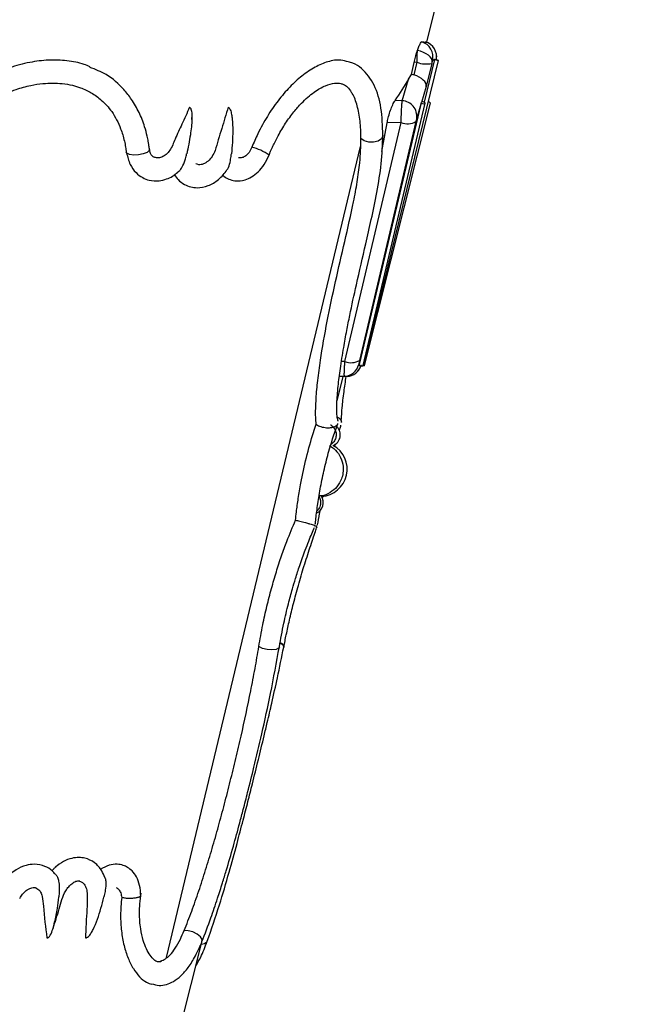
# Model space of a CAD drawing. Header units: millimetres. Extents: x 73.9 to 130, y 75.3 to 172.3.
# Tile 11 of 14: x 116.3 to 120.2, y 115.2 to 121.5. Entities that reach past the tile are written whole.
import ezdxf

# ---------------------------------------------------------------- set-up
doc = ezdxf.new("R2010")
doc.units = ezdxf.units.MM
doc.styles.add('SLDTEXTSTYLE0', font='TXT', dxfattribs={"width": 0.75})
doc.dimstyles.new('SLDDIMSTYLE0', dxfattribs={"dimtxt": 3.5, "dimasz": 3.556, "dimexe": 0, "dimexo": 0.0625, "dimgap": 0.875, "dimtad": 1, "dimdec": 0, "dimlfac": 20, "dimrnd": 1e-09, "dimzin": 12, "dimdsep": 46, "dimtxsty": 'SLDTEXTSTYLE0', "dimblk1": 'CLOSED', "dimblk2": 'CLOSED', "dimsah": 1, "dimcen": 0.09, "dimadec": 0, "dimazin": 3, "dimtfac": 1, "dimtdec": 0, "dimtofl": 0, "dimtmove": 0, "dimatfit": 3, "dimldrblk": 'CLOSED', "dimfxl": 0, "dimfrac": 2, "dimtolj": 1, "dimtzin": 12, "dimarcsym": 0})

# ---------------------------------------------------------------- blocks, each defined once
blk = doc.blocks.new('_Closed')
at = {"color": 0, "linetype": 'ByBlock', "lineweight": -2}
for p, q in [((-1, 0.166667), (0, 0)), ((-1, 0.166667), (-1, -0.166667)), ((0, 0), (-1, -0.166667)), ((0, 0), (-1, 0))]:
    blk.add_line(p, q, dxfattribs=at)
blk = doc.blocks.new('_D')
at = {"color": 7, "linetype": 'Continuous', "lineweight": 0}
for p, q in [((115.6694, 129.8372), (129.9685, 129.8372)), ((128.9685, 129.8372), (128.9685, 75.3422)), ((121.2985, 75.3422), (129.9685, 75.3422))]:
    blk.add_line(p, q, dxfattribs=at)
at = {"color": 7, "linetype": 'Continuous', "lineweight": 18, "xscale": 3.556, "yscale": 3.556}
for p, rotation in [((128.9685, 129.8372, -0.0315), 90.0000000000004), ((128.9685, 75.3422, -0.0315), 270.0000000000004)]:
    blk.add_blockref('_Closed', p, dxfattribs=dict(at, rotation=rotation))
at = {"color": 7, "linetype": 'Continuous', "lineweight": 18, "insert": (124.4568, 96.2019), "char_height": 3.5, "attachment_point": 1, "rotation": 90, "style": 'SLDTEXTSTYLE0'}
blk.add_mtext('1090', dxfattribs=at)

msp = doc.modelspace()

# ---------------------------------------------------------------- linework, layer by layer
at = {"color": 7, "linetype": 'Continuous', "lineweight": 25}
for p, q in [((118.8901, 121.351), (118.9616, 121.6372)), ((118.4858, 119.2721), (118.9646, 121.232)), ((118.7911, 121.1425), (118.8088, 121.2204)), ((118.8081, 121.1391), (118.8276, 121.2205)), ((118.8276, 121.2205), (118.8088, 121.2204)), ((118.9396, 121.2379), (118.8728, 120.9643)), ((118.9223, 121.214), (118.8867, 121.0652)), ((118.9411, 121.2379), (118.9396, 121.2379)), ((118.9396, 121.2379), (118.9396, 121.2379)), ((118.7738, 121.1116), (118.7911, 121.1425)), ((118.7323, 120.973), (118.7738, 121.1116)), ((118.8867, 121.0652), (118.8561, 120.9632)), ((118.8525, 120.9512), (118.4565, 119.2781)), ((118.4815, 119.2723), (118.8804, 120.9575)), ((118.49, 119.272), (118.9146, 120.9571)), ((118.7323, 120.973), (118.6868, 120.9751)), ((118.8525, 120.9512), (118.8255, 120.8613)), ((118.8537, 120.9573), (118.8525, 120.9512)), ((118.8583, 120.9692), (118.8561, 120.9632)), ((117.3815, 120.8522), (117.3819, 120.8649)), ((118.3641, 119.298), (118.7254, 120.8332)), ((118.8201, 120.8399), (118.4588, 119.3047)), ((118.7254, 120.8332), (118.6356, 120.8318)), ((116.9626, 120.6381), (116.9603, 120.6428)), ((117.2177, 115.4671), (118.4651, 120.6802)), ((118.3641, 119.298), (118.3406, 119.2977)), ((118.4533, 119.2781), (118.4565, 119.2781)), ((118.4565, 119.2781), (118.4549, 119.2722)), ((118.3143, 119.0457), (118.353, 119.2009)), ((118.3614, 119.2019), (118.3325, 119.2004)), ((118.3778, 119.2019), (118.353, 119.2006)), ((118.3778, 119.2019), (118.3614, 119.2019)), ((118.3436, 118.9047), (118.3433, 118.9117)), ((118.221, 118.4206), (118.2238, 118.4342)), ((117.2103, 114.6263), (117.4447, 115.5645))]:
    msp.add_line(p, q, dxfattribs=at)
at = {"color": 7, "linetype": 'Continuous', "lineweight": 25, "flags": 128}
for points in [[(118.9246, 121.2229), (118.9244, 121.2333), (118.9202, 121.2442), (118.9121, 121.2552), (118.9005, 121.2658), (118.8859, 121.2757), (118.8688, 121.2843), (118.8499, 121.2914), (118.8301, 121.2966)], [(118.9396, 121.2379), (118.949, 121.2356), (118.957, 121.2337), (118.9625, 121.2324), (118.9646, 121.232), (118.9631, 121.2324), (118.958, 121.2337), (118.9503, 121.2356), (118.9411, 121.2379)], [(118.8537, 120.9573), (118.8632, 120.9555), (118.8716, 120.9548), (118.8776, 120.9555), (118.8804, 120.9573), (118.8794, 120.96), (118.8748, 120.9632), (118.8674, 120.9664), (118.8583, 120.9692)], [(118.4549, 119.2722), (118.4644, 119.2703), (118.4727, 119.2697), (118.4788, 119.2703), (118.4815, 119.2721), (118.4815, 119.2723)], [(118.4868, 119.2762), (118.4885, 119.2748), (118.4901, 119.2721), (118.4879, 119.2703), (118.4823, 119.2697), (118.4772, 119.27)], [(117.9495, 117.4899), (117.9619, 117.4814), (117.9716, 117.4676), (117.9718, 117.4617)]]:
    msp.add_lwpolyline(points, dxfattribs=at)
at = {"color": 8, "linetype": 'Continuous', "lineweight": 25, "flags": 128}
for points in [[(118.6084, 120.7514), (118.6081, 120.7473), (118.5985, 120.729), (118.5774, 120.7147), (118.5486, 120.7071), (118.517, 120.7074), (118.4884, 120.7156), (118.4677, 120.7302)], [(117.1091, 120.6614), (117.1072, 120.6536), (117.0937, 120.6418), (117.0697, 120.6319), (117.0395, 120.6257), (117.0085, 120.6242), (116.982, 120.6277), (116.965, 120.6357), (116.9626, 120.6381)], [(117.9435, 117.4634), (117.9389, 117.4554), (117.9221, 117.4468), (117.8962, 117.4434), (117.8656, 117.4456), (117.8358, 117.4532), (117.8118, 117.4648)], [(117.4466, 115.569), (117.4468, 115.582), (117.4361, 115.5999), (117.4152, 115.6173), (117.3877, 115.6311), (117.3583, 115.6389), (117.3321, 115.6394)], [(117.4418, 115.5528), (117.4635, 115.5562), (117.4782, 115.5665), (117.4805, 115.571)]]:
    msp.add_lwpolyline(points, dxfattribs=at)
at = {"color": 7, "linetype": 'Continuous', "lineweight": 25}
for centre, radius, start, end in [((118.83, 121.2557), 0.1001, 346.31251, 74.03897), ((118.8536, 121.2558), 0.0999, 348.16637, 74.0401), ((118.8859, 121.375), 0.1651, 249.31656, 282.75713), ((118.7283, 120.8749), 0.0982, 352.00346, 87.68363), ((118.8981, 120.9477), 0.0191, 29.75658, 84.78541), ((118.7662, 120.9293), 0.1043, 247.00026, 301.10097), ((118.4049, 119.3941), 0.1043, 247.00026, 301.10097), ((118.3562, 119.3018), 0.1, 273.00947, 346.27892), ((118.3726, 119.3018), 0.1, 273.00895, 342.35327), ((118.4955, 119.3259), 0.0547, 255.40281, 259.78038), ((118.2596, 118.8267), 0.075, 293.65176, 44.46121), ((118.2043, 118.6053), 0.175, 273.46468, 60.7896), ((118.1508, 118.3915), 0.075, 295.6168, 31.44833), ((117.94, 117.4595), 0.0319, 4.22738, 72.68036)]:
    msp.add_arc(centre, radius, start, end, dxfattribs=at)
at = {"color": 8, "linetype": 'Continuous', "lineweight": 25}
msp.add_arc((117.6926, 120.361), 0.3221, 54.93821, 76.71323, dxfattribs=at)
at = {"color": 7, "linetype": 'Continuous', "lineweight": 25}
for centre, major_axis, ratio, start_param, end_param in [((114.6134, 121.575), (4.2767, -0.224), 0.001533, 6.159639, 6.282887), ((118.9232, 121.2161), (0.0033, 0.0134), 0.027674, 1.04304, 1.737826), ((118.7747, 121.0394), (0.0598, 0.0871), 0.941021, 0.295169, 0.467677), ((118.7896, 121.0889), (0.0966, -0.026), 0.533207, 0.043843, 1.522878), ((114.6216, 121.9768), (4.3349, -0.2732), 0.541169, 5.961134, 6.024047), ((118.759, 120.987), (0.0888, 0.0586), 0.894746, 5.34293, 5.405024), ((114.8355, 137.6471), (0.2214, 25.9385), 0.199378, 3.99942, 4.008774), ((118.8219, 120.8452), (0.0044, 0.0181), 0.027674, 0.493001, 1.875166), ((118.4625, 119.3158), (0.0092, 0.0377), 0.027674, 1.875166, 3.14836), ((114.7169, 119.0104), (3.6361, 0.1905), 0.001533, 6.282716, 6.389394)]:
    msp.add_ellipse(centre, major_axis=major_axis, ratio=ratio, start_param=start_param, end_param=end_param, dxfattribs=at)
for points, knots in [([(118.8301, 121.2966), (118.8333, 121.3054), (118.8403, 121.3249), (118.8498, 121.345), (118.8553, 121.3517), (118.8572, 121.3519), (118.8575, 121.3519)], [0, 0, 0, 0, 0.278122, 0.618237, 0.948339, 1, 1, 1, 1]), ([(118.8088, 121.2204), (118.8114, 121.2314), (118.8172, 121.2554), (118.8249, 121.2811), (118.8294, 121.2945), (118.8301, 121.2966)], [0, 0, 0, 0, 0.414606, 0.906565, 1, 1, 1, 1]), ([(118.8276, 121.2205), (118.8279, 121.2334), (118.8286, 121.2599), (118.8296, 121.2841), (118.8301, 121.2966)], [0, 0, 0, 0, 0.484974, 1, 1, 1, 1]), ([(118.9514, 121.2353), (118.9519, 121.2375), (118.9528, 121.2419), (118.9537, 121.2537), (118.9544, 121.2633), (118.9524, 121.2698), (118.9522, 121.2704)], [0, 0, 0, 0, 0.217787, 0.450058, 0.945776, 1, 1, 1, 1]), ([(116.7282, 121.1914), (116.7155, 121.197), (116.6693, 121.2173), (116.5793, 121.2328), (116.4618, 121.2374), (116.3369, 121.2221), (116.2088, 121.1875), (116.0747, 121.1319), (115.9421, 121.0547), (115.7976, 120.9457), (115.7142, 120.8496), (115.6661, 120.7942)], [0, 0, 0, 0, 0.038883, 0.141379, 0.24528, 0.349219, 0.461601, 0.574027, 0.700698, 0.827396, 1, 1, 1, 1]), ([(118.3854, 121.223), (118.3704, 121.2279), (118.3318, 121.2404), (118.2592, 121.2288), (118.1736, 121.1931), (118.0906, 121.1374), (118.0099, 121.0635), (117.9345, 120.976), (117.8652, 120.8745), (117.8087, 120.7729), (117.7791, 120.7038), (117.7666, 120.6746)], [0, 0, 0, 0, 0.089797, 0.230178, 0.351895, 0.473587, 0.585003, 0.696435, 0.807537, 0.918666, 1, 1, 1, 1]), ([(118.6084, 120.7514), (118.6063, 120.8116), (118.6021, 120.9325), (118.5577, 121.0797), (118.4897, 121.1706), (118.4276, 121.2136), (118.396, 121.2217), (118.3859, 121.2243)], [0, 0, 0, 0, 0.263949, 0.530612, 0.800287, 0.936601, 1, 1, 1, 1]), ([(118.9272, 121.232), (118.9271, 121.2319), (118.927, 121.2316), (118.9262, 121.2291), (118.9253, 121.2259), (118.9247, 121.2235), (118.9246, 121.2229)], [0, 0, 0, 0, 0.1949373, 0.4975141, 0.8875553, 1, 1, 1, 1]), ([(118.9396, 121.2379), (118.9378, 121.2374), (118.9339, 121.2364), (118.9295, 121.2336), (118.9272, 121.232)], [0, 0, 0, 0, 0.467478, 1, 1, 1, 1]), ([(117.1091, 120.6614), (117.109, 120.6623), (117.1088, 120.6639), (117.1085, 120.6668), (117.1079, 120.6711), (117.1069, 120.6787), (117.105, 120.6921), (117.1012, 120.7153), (117.0932, 120.7549), (117.0759, 120.8194), (117.0444, 120.8999), (116.9986, 120.9798), (116.9317, 121.0634), (116.8473, 121.1413), (116.7625, 121.1743), (116.7264, 121.1883)], [0, 0, 0, 0, 0.003817, 0.00681, 0.01214, 0.021616, 0.038401, 0.067948, 0.119399, 0.207348, 0.35062, 0.492583, 0.613396, 0.835139, 1, 1, 1, 1]), ([(115.782, 120.7062), (115.82, 120.7506), (115.8925, 120.8352), (116.018, 120.9315), (116.1376, 121.0009), (116.247, 121.0462), (116.3418, 121.0725), (116.4421, 121.0882), (116.5324, 121.0884), (116.6119, 121.0748), (116.6745, 121.056), (116.7382, 121.0261), (116.8072, 120.9761), (116.874, 120.9011), (116.9217, 120.8098), (116.9457, 120.7294), (116.9548, 120.6826), (116.9581, 120.6607), (116.9594, 120.6507), (116.96, 120.6459), (116.9602, 120.6437), (116.9603, 120.6428)], [0, 0, 0, 0, 0.101963, 0.194295, 0.275919, 0.347159, 0.40815, 0.458114, 0.540548, 0.585782, 0.624546, 0.680215, 0.738149, 0.810446, 0.897136, 0.952784, 0.978811, 0.990591, 0.995843, 0.998167, 1, 1, 1, 1]), ([(117.8777, 120.6247), (117.8787, 120.6272), (117.8805, 120.6317), (117.8837, 120.6396), (117.8885, 120.6511), (117.8971, 120.671), (117.9127, 120.7049), (117.9411, 120.7606), (117.9832, 120.8308), (118.034, 120.9006), (118.0958, 120.9707), (118.1666, 121.0324), (118.2412, 121.0745), (118.2982, 121.0891), (118.3342, 121.0864), (118.3584, 121.0777), (118.3826, 121.0624), (118.3974, 121.0401), (118.4054, 121.028)], [0, 0, 0, 0, 0.006423, 0.011435, 0.02031, 0.035927, 0.063123, 0.109689, 0.187251, 0.26602, 0.334713, 0.448201, 0.558134, 0.668197, 0.761746, 0.817965, 0.901718, 1, 1, 1, 1]), ([(118.4677, 120.7302), (118.4667, 120.769), (118.4646, 120.8471), (118.4443, 120.9424), (118.4248, 121.004), (118.4071, 121.0253), (118.405, 121.0277)], [0, 0, 0, 0, 0.316284, 0.637013, 0.957673, 1, 1, 1, 1]), ([(118.6356, 120.8318), (118.6377, 120.8422), (118.6424, 120.866), (118.6536, 120.904), (118.6677, 120.9411), (118.6792, 120.964), (118.6854, 120.973), (118.6868, 120.9751)], [0, 0, 0, 0, 0.1859501, 0.4218734, 0.6675777, 0.9229734, 1, 1, 1, 1]), ([(118.7254, 120.8332), (118.7258, 120.8463), (118.7266, 120.8724), (118.7284, 120.9121), (118.7303, 120.9487), (118.7316, 120.9647), (118.7323, 120.973)], [0, 0, 0, 0, 0.24345, 0.486899, 0.730333, 1, 1, 1, 1]), ([(117.3667, 120.9315), (117.3505, 120.895), (117.32, 120.8265), (117.2765, 120.7354), (117.2497, 120.6648), (117.217, 120.6267), (117.1888, 120.6095), (117.1606, 120.6033), (117.1446, 120.609), (117.1374, 120.6115)], [0, 0, 0, 0, 0.269077, 0.506891, 0.686175, 0.769013, 0.851948, 0.933681, 1, 1, 1, 1]), ([(117.3667, 120.9315), (117.3673, 120.9312), (117.3693, 120.9303), (117.3728, 120.9267), (117.3768, 120.9184), (117.3822, 120.8951), (117.3827, 120.8389), (117.3723, 120.7469), (117.3577, 120.6728), (117.3482, 120.6326), (117.3482, 120.6325)], [0, 0, 0, 0, 0.00854, 0.031656, 0.062047, 0.111035, 0.274503, 0.600348, 0.998241, 1, 1, 1, 1]), ([(117.6148, 120.9315), (117.6011, 120.8858), (117.5803, 120.8162), (117.5511, 120.724), (117.5355, 120.6626), (117.5129, 120.6146), (117.4863, 120.5839), (117.4561, 120.5656), (117.4284, 120.56), (117.4136, 120.5659), (117.4078, 120.5683)], [0, 0, 0, 0, 0.295623, 0.450542, 0.6, 0.688114, 0.776329, 0.862441, 0.945985, 1, 1, 1, 1]), ([(117.6148, 120.9315), (117.616, 120.9309), (117.6189, 120.9295), (117.6238, 120.9241), (117.6312, 120.9099), (117.6371, 120.8858), (117.6432, 120.8407), (117.6458, 120.7553), (117.6408, 120.6813), (117.6353, 120.6326), (117.6353, 120.6325)], [0, 0, 0, 0, 0.0166622, 0.0414409, 0.0792684, 0.1780934, 0.2763425, 0.5168935, 0.9982439, 1, 1, 1, 1]), ([(118.18, 118.894), (118.1787, 118.9082), (118.175, 118.9499), (118.1777, 119.0475), (118.1895, 119.1757), (118.2114, 119.341), (118.2491, 119.5552), (118.3037, 119.8117), (118.3635, 120.0684), (118.4128, 120.2829), (118.4445, 120.4528), (118.4637, 120.5924), (118.4662, 120.6799), (118.4677, 120.7302)], [0, 0, 0, 0, 0.044633, 0.131324, 0.199408, 0.269342, 0.397821, 0.52594, 0.653892, 0.781891, 0.845962, 0.911334, 1, 1, 1, 1]), ([(118.3212, 118.9137), (118.3207, 118.9155), (118.3183, 118.9244), (118.3124, 118.947), (118.3111, 119.0203), (118.3197, 119.132), (118.335, 119.2551), (118.3542, 119.3766), (118.3752, 119.4921), (118.4019, 119.6268), (118.4423, 119.8126), (118.4905, 120.0183), (118.536, 120.216), (118.5721, 120.3898), (118.602, 120.5774), (118.6062, 120.6917), (118.6084, 120.7511)], [0, 0, 0, 0, 0.010909, 0.053061, 0.129399, 0.198115, 0.259589, 0.328844, 0.382762, 0.429734, 0.52422, 0.649798, 0.724469, 0.807581, 0.899966, 1, 1, 1, 1]), ([(116.9626, 120.6381), (116.9687, 120.6127), (116.9803, 120.5647), (117.0192, 120.5115), (117.0624, 120.4786), (117.1125, 120.4592), (117.1659, 120.4557), (117.2299, 120.4721), (117.272, 120.4938), (117.2931, 120.5166), (117.294, 120.5175)], [0, 0, 0, 0, 0.164107, 0.310188, 0.436838, 0.542855, 0.691705, 0.804137, 0.991847, 1, 1, 1, 1]), ([(117.1393, 120.6099), (117.1322, 120.6144), (117.1214, 120.6212), (117.1125, 120.6414), (117.1102, 120.6547), (117.1091, 120.6615)], [0, 0, 0, 0, 0.483026, 0.736504, 1, 1, 1, 1]), ([(117.2938, 120.5178), (117.2971, 120.52), (117.3064, 120.5263), (117.323, 120.5514), (117.3364, 120.5861), (117.3443, 120.6163), (117.3475, 120.6295), (117.3481, 120.6323), (117.3482, 120.6325)], [0, 0, 0, 0, 0.1125821, 0.3155407, 0.7028907, 0.9374303, 0.9960349, 1, 1, 1, 1]), ([(117.607, 120.5298), (117.6102, 120.5344), (117.6212, 120.5505), (117.6289, 120.5843), (117.6332, 120.6145), (117.6349, 120.6292), (117.6353, 120.6323), (117.6353, 120.6325)], [0, 0, 0, 0, 0.174242, 0.609055, 0.918093, 0.995296, 1, 1, 1, 1]), ([(117.7666, 120.6746), (117.7611, 120.6631), (117.7505, 120.6412), (117.728, 120.6183), (117.7043, 120.6055), (117.6895, 120.6063), (117.6821, 120.6067)], [0, 0, 0, 0, 0.271513, 0.521285, 0.761849, 1, 1, 1, 1]), ([(117.5806, 120.4951), (117.5829, 120.4926), (117.5932, 120.4813), (117.62, 120.4684), (117.6654, 120.4549), (117.7162, 120.4601), (117.7665, 120.4828), (117.8087, 120.5156), (117.849, 120.5635), (117.8679, 120.6038), (117.8777, 120.6247)], [0, 0, 0, 0, 0.028602, 0.128303, 0.24711, 0.436575, 0.556919, 0.692491, 0.840942, 1, 1, 1, 1]), ([(117.2681, 120.5006), (117.2763, 120.4886), (117.2946, 120.4616), (117.3317, 120.4352), (117.3733, 120.4185), (117.4249, 120.412), (117.4885, 120.4237), (117.5437, 120.4579), (117.583, 120.4952), (117.5991, 120.5187), (117.6068, 120.53)], [0, 0, 0, 0, 0.105027, 0.236585, 0.352639, 0.452701, 0.627968, 0.810761, 0.909757, 1, 1, 1, 1]), ([(118.3614, 119.2019), (118.3611, 119.2038), (118.3604, 119.2073), (118.3609, 119.2333), (118.3623, 119.2649), (118.3636, 119.2886), (118.3641, 119.298)], [0, 0, 0, 0, 0.293559, 0.559552, 0.825968, 1, 1, 1, 1]), ([(118.4332, 119.2225), (118.4383, 119.2267), (118.4478, 119.2347), (118.4578, 119.2486), (118.464, 119.2606), (118.4673, 119.2691), (118.4687, 119.2734), (118.4693, 119.2754), (118.4695, 119.2759)], [0, 0, 0, 0, 0.28247, 0.536643, 0.735659, 0.866934, 0.963895, 1, 1, 1, 1]), ([(118.3428, 118.9255), (118.3436, 118.9482), (118.3452, 118.9916), (118.3567, 119.0947), (118.3679, 119.1685), (118.373, 119.2017)], [0, 0, 0, 0, 0.376185, 0.719018, 1, 1, 1, 1]), ([(118.3154, 118.9404), (118.3156, 118.9403), (118.3235, 118.9366), (118.3322, 118.9286), (118.3428, 118.9162), (118.3413, 118.9088), (118.3404, 118.9046)], [0, 0, 0, 0, 0.006769, 0.305162, 0.601293, 1, 1, 1, 1]), ([(118.0467, 118.2775), (118.0487, 118.295), (118.0536, 118.3378), (118.0644, 118.4171), (118.0836, 118.5328), (118.115, 118.6798), (118.152, 118.8108), (118.1742, 118.8769), (118.18, 118.894)], [0, 0, 0, 0, 0.106724, 0.262329, 0.422773, 0.668137, 0.914414, 1, 1, 1, 1]), ([(118.174, 118.2517), (118.1746, 118.2566), (118.178, 118.2876), (118.1862, 118.3548), (118.2023, 118.4609), (118.2247, 118.5767), (118.253, 118.6937), (118.2854, 118.8032), (118.3079, 118.867), (118.3189, 118.8968), (118.3196, 118.8989)], [0, 0, 0, 0, 0.0321193, 0.2059195, 0.3741441, 0.5358771, 0.6915271, 0.8420449, 0.9888368, 1, 1, 1, 1]), ([(118.18, 118.894), (118.181, 118.8932), (118.185, 118.8901), (118.1942, 118.8847), (118.2098, 118.8786), (118.228, 118.8741), (118.2501, 118.8714), (118.2723, 118.8721), (118.3001, 118.8781), (118.3115, 118.8866), (118.3163, 118.8932), (118.3163, 118.8932)], [0, 0, 0, 0, 0.02839, 0.119374, 0.204685, 0.296025, 0.387062, 0.525827, 0.663366, 0.998037, 1, 1, 1, 1]), ([(118.3174, 118.8999), (118.3176, 118.8976), (118.3178, 118.8952), (118.3164, 118.8933), (118.3163, 118.8932)], [0, 0, 0, 0, 0.980555, 1, 1, 1, 1]), ([(118.3288, 118.8534), (118.3309, 118.8607), (118.3346, 118.8732), (118.3379, 118.8833), (118.3393, 118.8875)], [0, 0, 0, 0, 0.5816695, 1, 1, 1, 1]), ([(118.2647, 118.758), (118.2744, 118.7518), (118.3005, 118.7349), (118.333, 118.6945), (118.3538, 118.6387), (118.3548, 118.5862), (118.3419, 118.5361), (118.3157, 118.4905), (118.2703, 118.4529), (118.2287, 118.4332), (118.204, 118.4332), (118.1989, 118.4332)], [0, 0, 0, 0, 0.078834, 0.212462, 0.346089, 0.479721, 0.563393, 0.6971, 0.830839, 0.964586, 1, 1, 1, 1]), ([(118.2979, 118.7491), (118.2989, 118.7531), (118.3006, 118.7597), (118.3023, 118.7652), (118.303, 118.7674)], [0, 0, 0, 0, 0.613621, 1, 1, 1, 1]), ([(118.1885, 118.2475), (118.1927, 118.2701), (118.1978, 118.2981), (118.2046, 118.3343), (118.2059, 118.3412)], [0, 0, 0, 0, 0.810173, 1, 1, 1, 1]), ([(117.8118, 117.4648), (117.8198, 117.5111), (117.8345, 117.5955), (117.8626, 117.7226), (117.892, 117.8374), (117.9241, 117.9472), (117.9577, 118.049), (118.0008, 118.1675), (118.0288, 118.2345), (118.0467, 118.2775)], [0, 0, 0, 0, 0.161722, 0.294614, 0.420928, 0.541905, 0.66645, 0.786104, 1, 1, 1, 1]), ([(117.9435, 117.4634), (117.9525, 117.5135), (117.9688, 117.6034), (117.9987, 117.7309), (118.0246, 117.8275), (118.0491, 117.9096), (118.0771, 117.9957), (118.1134, 118.0965), (118.1466, 118.1794), (118.1631, 118.2182), (118.1686, 118.2311)], [0, 0, 0, 0, 0.177942, 0.319929, 0.427383, 0.505882, 0.607209, 0.742653, 0.914378, 1, 1, 1, 1]), ([(117.9718, 117.4618), (117.9771, 117.4881), (117.9884, 117.5442), (118.0091, 117.6383), (118.0349, 117.7454), (118.0664, 117.8634), (118.1031, 117.987), (118.1418, 118.1066), (118.1702, 118.1893), (118.1821, 118.2258), (118.1853, 118.2357)], [0, 0, 0, 0, 0.094428, 0.201269, 0.321511, 0.453794, 0.600251, 0.760681, 0.935593, 1, 1, 1, 1]), ([(118.0467, 118.2775), (118.049, 118.277), (118.0548, 118.2758), (118.0667, 118.2731), (118.0832, 118.2692), (118.1015, 118.2645), (118.1212, 118.2592), (118.14, 118.2538), (118.1622, 118.2469), (118.1699, 118.2438), (118.1719, 118.2425), (118.1719, 118.2425)], [0, 0, 0, 0, 0.055696, 0.140923, 0.223201, 0.315483, 0.407281, 0.529017, 0.673336, 0.998067, 1, 1, 1, 1]), ([(118.17, 118.2421), (118.1713, 118.2421), (118.1727, 118.242), (118.1719, 118.2425), (118.1719, 118.2425)], [0, 0, 0, 0, 0.983379, 1, 1, 1, 1]), ([(118.1705, 118.2422), (118.1727, 118.2419), (118.186, 118.2399), (118.1881, 118.241), (118.1873, 118.2425), (118.1873, 118.2425)], [0, 0, 0, 0, 0.165788, 0.995562, 1, 1, 1, 1]), ([(117.3321, 115.6394), (117.3484, 115.6806), (117.3811, 115.7632), (117.4268, 115.8937), (117.4705, 116.0286), (117.5124, 116.1675), (117.5526, 116.3095), (117.5914, 116.4538), (117.6286, 116.5994), (117.6642, 116.7451), (117.7096, 116.94), (117.7511, 117.1337), (117.7879, 117.3241), (117.8038, 117.4179), (117.8118, 117.4648)], [0, 0, 0, 0, 0.076375, 0.152756, 0.229141, 0.30553, 0.381924, 0.458319, 0.534713, 0.611106, 0.687493, 0.842291, 0.920988, 1, 1, 1, 1]), ([(117.4465, 115.569), (117.4659, 115.6192), (117.5006, 115.7094), (117.5437, 115.8369), (117.5762, 115.9387), (117.6101, 116.0497), (117.6471, 116.1777), (117.6833, 116.3099), (117.7138, 116.4254), (117.7445, 116.5449), (117.7847, 116.7074), (117.8348, 116.9205), (117.8922, 117.1816), (117.9254, 117.364), (117.9435, 117.4634)], [0, 0, 0, 0, 0.089093, 0.160328, 0.214186, 0.255963, 0.338924, 0.415599, 0.459745, 0.51533, 0.597084, 0.70567, 0.839494, 1, 1, 1, 1]), ([(117.4805, 115.571), (117.507, 115.6477), (117.556, 115.7896), (117.618, 116.0029), (117.6683, 116.1865), (117.7084, 116.3391), (117.7412, 116.4671), (117.7739, 116.5968), (117.8087, 116.7374), (117.8406, 116.8693), (117.8693, 116.9905), (117.8982, 117.1156), (117.9346, 117.2783), (117.9585, 117.3962), (117.9718, 117.4617)], [0, 0, 0, 0, 0.135411, 0.250676, 0.347365, 0.424708, 0.485899, 0.542656, 0.621819, 0.699276, 0.743869, 0.808389, 0.893574, 1, 1, 1, 1]), ([(116.8222, 115.9807), (116.8165, 115.9953), (116.8019, 116.0325), (116.7586, 116.0796), (116.7055, 116.1049), (116.6546, 116.1108), (116.6081, 116.1053), (116.5547, 116.086), (116.5214, 116.06), (116.5039, 116.0463)], [0, 0, 0, 0, 0.117672, 0.299327, 0.48833, 0.589741, 0.709615, 0.847409, 1, 1, 1, 1]), ([(116.5034, 116.0012), (116.4976, 116.009), (116.4807, 116.0317), (116.4345, 116.0571), (116.3759, 116.0691), (116.3124, 116.0598), (116.248, 116.0308), (116.1807, 115.9746), (116.15, 115.9193), (116.1339, 115.8902)], [0, 0, 0, 0, 0.065432, 0.192343, 0.351209, 0.474611, 0.625716, 0.803621, 1, 1, 1, 1]), ([(116.4834, 116.0245), (116.4869, 116.0289), (116.4952, 116.0392), (116.5053, 116.0457), (116.511, 116.0494)], [0, 0, 0, 0, 0.4318657, 1, 1, 1, 1]), ([(117.0539, 115.8618), (117.0524, 115.8852), (117.0493, 115.93), (117.0284, 115.984), (117.0011, 116.0217), (116.9718, 116.0454), (116.9386, 116.0611), (116.8989, 116.0684), (116.8475, 116.0631), (116.8123, 116.0429), (116.7933, 116.032)], [0, 0, 0, 0, 0.159703, 0.306289, 0.429754, 0.527462, 0.610437, 0.716764, 0.847926, 1, 1, 1, 1]), ([(116.4899, 115.6541), (116.5035, 115.6951), (116.5302, 115.7752), (116.5539, 115.872), (116.5904, 115.922), (116.614, 115.9445), (116.6402, 115.9607), (116.6539, 115.9592), (116.6617, 115.9584)], [0, 0, 0, 0, 0.299815, 0.584788, 0.662427, 0.73319, 0.847103, 1, 1, 1, 1]), ([(116.505, 116.0026), (116.507, 116.0005), (116.5134, 115.9941), (116.5217, 115.9755), (116.5299, 115.9426), (116.5312, 115.9039), (116.5289, 115.8732), (116.5274, 115.8588), (116.5271, 115.8558), (116.5271, 115.8556)], [0, 0, 0, 0, 0.06944, 0.21865, 0.398382, 0.718087, 0.94088, 0.996539, 1, 1, 1, 1]), ([(116.6591, 115.9577), (116.6644, 115.9561), (116.6785, 115.9518), (116.6952, 115.9315), (116.7084, 115.9003), (116.7118, 115.8179), (116.703, 115.7145), (116.6998, 115.6259), (116.6986, 115.5939)], [0, 0, 0, 0, 0.055265, 0.146169, 0.242274, 0.344514, 0.762981, 1, 1, 1, 1]), ([(116.8225, 115.9808), (116.8231, 115.9795), (116.8273, 115.9707), (116.8299, 115.9425), (116.827, 115.9045), (116.8204, 115.8734), (116.8171, 115.8589), (116.8164, 115.8558), (116.8163, 115.8556)], [0, 0, 0, 0, 0.036066, 0.255632, 0.648683, 0.926365, 0.995735, 1, 1, 1, 1]), ([(116.2768, 115.8458), (116.2793, 115.8509), (116.2866, 115.8655), (116.3029, 115.8842), (116.3223, 115.9009), (116.3449, 115.9135), (116.3676, 115.9182), (116.3771, 115.915), (116.3812, 115.9136)], [0, 0, 0, 0, 0.0952098, 0.2706648, 0.4304748, 0.5737069, 0.8114412, 1, 1, 1, 1]), ([(116.3787, 115.9131), (116.3837, 115.9113), (116.3967, 115.9064), (116.4117, 115.8875), (116.4247, 115.85), (116.4306, 115.7483), (116.4423, 115.6605), (116.4512, 115.5939)], [0, 0, 0, 0, 0.055198, 0.141138, 0.229384, 0.414671, 1, 1, 1, 1]), ([(116.8945, 115.9161), (116.9005, 115.9126), (116.9132, 115.9054), (116.9259, 115.8829), (116.9293, 115.8628), (116.931, 115.8529)], [0, 0, 0, 0, 0.320872, 0.666737, 1, 1, 1, 1]), ([(116.4512, 115.5939), (116.4513, 115.5939), (116.453, 115.5932), (116.4566, 115.5931), (116.4645, 115.5975), (116.4838, 115.6266), (116.5015, 115.6925), (116.5175, 115.7758), (116.5245, 115.8311), (116.5271, 115.8555), (116.5271, 115.8556)], [0, 0, 0, 0, 0.000781, 0.027326, 0.053605, 0.131785, 0.445201, 0.756697, 0.998238, 1, 1, 1, 1]), ([(116.6986, 115.5939), (116.6997, 115.5936), (116.7025, 115.5929), (116.7092, 115.5945), (116.721, 115.6033), (116.7341, 115.6215), (116.7542, 115.6583), (116.7849, 115.7348), (116.8051, 115.8067), (116.8163, 115.8555), (116.8163, 115.8556)], [0, 0, 0, 0, 0.014265, 0.037668, 0.085712, 0.181285, 0.272862, 0.514574, 0.998236, 1, 1, 1, 1]), ([(116.931, 115.8529), (116.9277, 115.8144), (116.9212, 115.7397), (116.928, 115.6357), (116.9445, 115.5423), (116.971, 115.4607), (117.0052, 115.3921), (117.0455, 115.3402), (117.086, 115.306), (117.1128, 115.2985), (117.1243, 115.2953)], [0, 0, 0, 0, 0.134737, 0.261721, 0.388719, 0.515897, 0.643088, 0.773056, 0.903037, 1, 1, 1, 1]), ([(117.0374, 115.8538), (117.0373, 115.8537), (117.0318, 115.8516), (117.0186, 115.8482), (116.9945, 115.8455), (116.9686, 115.8458), (116.9466, 115.8485), (116.9354, 115.8517), (116.931, 115.8529)], [0, 0, 0, 0, 0.006388, 0.221868, 0.437364, 0.652263, 0.86527, 1, 1, 1, 1]), ([(117.0374, 115.8538), (117.0376, 115.8538), (117.043, 115.8559), (117.0506, 115.8608), (117.0553, 115.8665), (117.0536, 115.8694), (117.0536, 115.8695)], [0, 0, 0, 0, 0.014469, 0.501952, 0.989504, 1, 1, 1, 1]), ([(117.1853, 115.4408), (117.1776, 115.4386), (117.1645, 115.4347), (117.1411, 115.4482), (117.1143, 115.4769), (117.0895, 115.5196), (117.0674, 115.5779), (117.0504, 115.6541), (117.0443, 115.7358), (117.0468, 115.8139), (117.0524, 115.8573), (117.0553, 115.8801)], [0, 0, 0, 0, 0.184933, 0.316611, 0.425193, 0.524569, 0.618739, 0.726985, 0.853657, 0.923308, 1, 1, 1, 1]), ([(117.1811, 115.4426), (117.2014, 115.4527), (117.2336, 115.4686), (117.2754, 115.5254), (117.3058, 115.5783), (117.324, 115.6206), (117.3321, 115.6394)], [0, 0, 0, 0, 0.377735, 0.600587, 0.82321, 1, 1, 1, 1]), ([(117.1242, 115.2975), (117.14, 115.293), (117.1875, 115.2795), (117.2515, 115.3026), (117.3127, 115.3475), (117.3602, 115.4017), (117.3985, 115.4635), (117.4241, 115.516), (117.438, 115.5477), (117.4439, 115.5625), (117.4466, 115.5691)], [0, 0, 0, 0, 0.124414, 0.373744, 0.516214, 0.668355, 0.830375, 0.924124, 0.966333, 1, 1, 1, 1]), ([(117.4069, 115.413), (117.4175, 115.4308), (117.4437, 115.4748), (117.4668, 115.5352), (117.4806, 115.5712)], [0, 0, 0, 0, 0.404014, 1, 1, 1, 1])]:
    msp.add_open_spline(points, degree=3, knots=knots, dxfattribs=at)
at = {"color": 8, "linetype": 'Continuous', "lineweight": 25}
for points, knots in [([(118.2727, 118.8906), (118.2731, 118.8903), (118.2807, 118.8856), (118.2936, 118.8736), (118.3057, 118.851), (118.3096, 118.8257), (118.3056, 118.8035), (118.2958, 118.7838), (118.2857, 118.7711), (118.2767, 118.7659), (118.275, 118.7649)], [0, 0, 0, 0, 0.010824, 0.179483, 0.348137, 0.516795, 0.685452, 0.791037, 0.959724, 1, 1, 1, 1]), ([(118.1973, 118.4306), (118.1978, 118.4297), (118.2025, 118.4217), (118.2085, 118.4045), (118.2087, 118.382), (118.2025, 118.3609), (118.195, 118.3459), (118.1865, 118.3394), (118.1847, 118.3379)], [0, 0, 0, 0, 0.029277, 0.277895, 0.526516, 0.682142, 0.930801, 1, 1, 1, 1])]:
    msp.add_open_spline(points, degree=3, knots=knots, dxfattribs=at)

# ---------------------------------------------------------------- dimensions: what is measured, and where the dimension line sits
at = {"color": 7, "linetype": 'Continuous', "lineweight": 18}
dim = msp.add_linear_dim(base=(128.9685, 75.3422), p1=(114.6694, 129.8372), p2=(120.2985, 75.3422), angle=90, dimstyle='SLDDIMSTYLE0', dxfattribs=at)
dim.commit()
dim.dimension.update_dxf_attribs({"geometry": '_D', "text_midpoint": (128.9685, 101.3741), "dimtype": 160})

doc.saveas('drawing.dxf')
